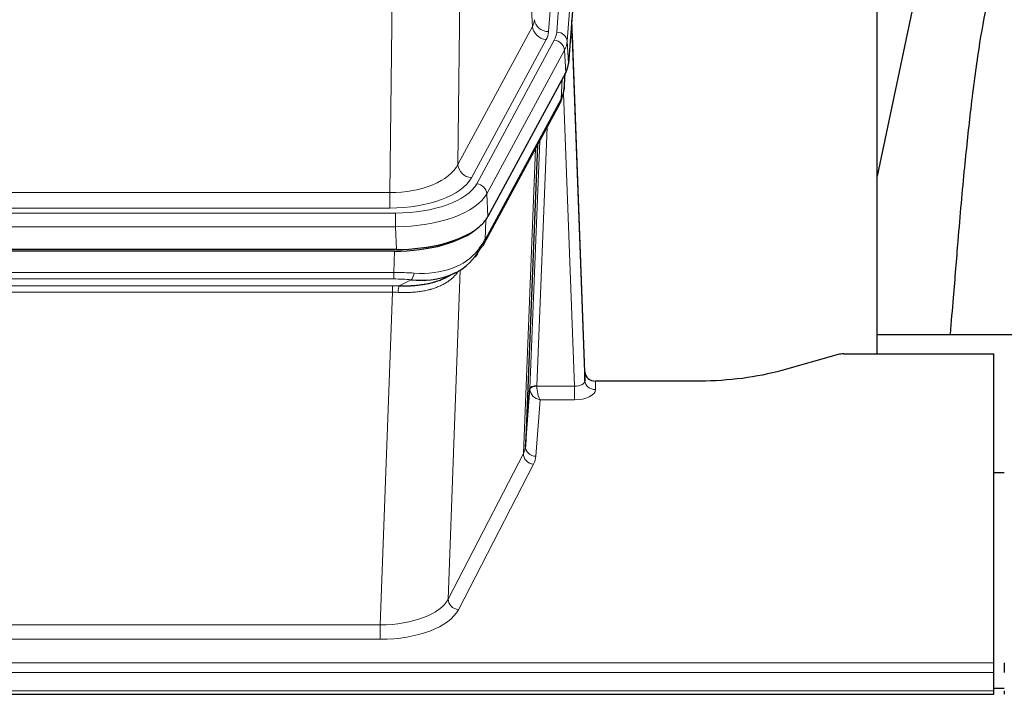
# Model space of a CAD drawing. Header units: inches. Extents: x 0 to 23760, y -13 to 16800.
# Tile 101 of 207: x 5595 to 5877, y 13654 to 13847. Entities that reach past the tile are written whole.
import ezdxf

# ---------------------------------------------------------------- set-up
doc = ezdxf.new("R2010")
doc.units = ezdxf.units.IN
doc.layers.add('254', color=7, linetype='Continuous', true_color=0xffffff)
doc.styles.add('latin_extended', font='simplex.shx')
doc.dimstyles.get("Standard").update_dxf_attribs({"dimtxt": 0.18, "dimasz": 0.18, "dimexe": 0.18, "dimexo": 0.0625, "dimgap": 0.09, "dimtad": 0, "dimtih": 1, "dimtoh": 1, "dimdec": 4, "dimzin": 0, "dimdsep": 46, "dimtxsty": 'Standard', "dimcen": 0.09, "dimadec": 0, "dimazin": 0, "dimtfac": 1, "dimtdec": 4, "dimtofl": 0, "dimtmove": 0, "dimatfit": 3, "dimfxl": 1, "dimtolj": 1, "dimtzin": 0, "dimarcsym": 0})

# ---------------------------------------------------------------- blocks, each defined once
blk = doc.blocks.new('_U0')
at = {"layer": '254', "color": 3, "linetype": 'Continuous', "lineweight": 13, "transparency": 16777216}
for p, q in [((4568.24, 12941.21), (4568.24, 13937.88)), ((5008.97, 12941.21), (4528.24, 12941.21)), ((4568.24, 12435.46), (4568.24, 12801.21)), ((7169.97, 12295.46), (4528.24, 12295.46))]:
    blk.add_line(p, q, dxfattribs=at)
at = {"layer": '254', "color": 3, "transparency": 16777216}
for points in [[(4591.58, 12801.21), (4544.91, 12801.21), (4568.24, 12941.21)], [(4544.91, 12435.46), (4591.58, 12435.46), (4568.24, 12295.46)]]:
    blk.add_solid(points, dxfattribs=at)
at = {"layer": 'Defpoints', "color": 0, "transparency": 16777216}
for p in [(4568.24, 12941.21), (5048.97, 12941.21), (7209.97, 12295.46)]:
    blk.add_point(p, dxfattribs=at)
at = {"layer": '254', "color": 2, "lineweight": 13, "transparency": 16777216, "insert": (4358.24, 13507.88), "char_height": 140, "attachment_point": 1, "rotation": 90, "style": 'latin_extended'}
blk.add_mtext('\\A1;\\C2;650', dxfattribs=at)

msp = doc.modelspace()

# ---------------------------------------------------------------- linework, layer by layer
at = {"layer": '254', "color": 110, "linetype": 'Continuous', "lineweight": 13}
for p, q in [((5759.721, 14016.72), (5746.655, 13843.947)), ((5749.002, 13843.794), (5762.113, 14017.155)), ((5765.107, 14014.585), (5751.996, 13841.224)), ((5742.082, 13845.464), (5737.73, 13919.716)), ((5721.687, 13881.572), (5720.73, 13805.921)), ((5701.287, 13797.886), (5702.255, 13874.382)), ((5720.73, 13805.921), (5742.082, 13845.464)), ((5724.605, 13802.112), (5745.957, 13841.656)), ((5726.131, 13800.438), (5748.305, 13841.503)), ((5751.212, 13838.647), (5729.038, 13797.581)), ((5751.585, 13832.274), (5751.212, 13838.647)), ((5751.996, 13841.224), (5752.369, 13834.852)), ((5750.315, 13824.77), (5750.534, 13830.328)), ((5751.101, 13827.349), (5751.455, 13832.033)), ((5728.568, 13784.494), (5750.315, 13824.77)), ((5754.082, 13742.526), (5750.951, 13826.378)), ((5746.298, 13816.664), (5743.276, 13742.613)), ((5739.464, 13723.219), (5742.931, 13810.429)), ((5741.278, 13741.847), (5744.171, 13812.724)), ((5488.644, 13797.886), (5701.287, 13797.886)), ((5701.287, 13793.472), (5701.287, 13797.886)), ((5729.038, 13797.581), (5729.331, 13791.06)), ((5487.055, 13792.048), (5702.875, 13792.048)), ((5701.287, 13793.472), (5488.644, 13793.472)), ((5702.875, 13788.143), (5702.875, 13792.048)), ((5702.875, 13788.143), (5487.055, 13788.143)), ((5703.169, 13781.622), (5702.875, 13788.143)), ((5728.745, 13790.13), (5728.568, 13784.494)), ((5702.386, 13775.049), (5702.577, 13781.14)), ((5487.545, 13775.049), (5702.386, 13775.049)), ((5702.386, 13773.184), (5702.386, 13775.049)), ((5721.415, 13775.744), (5717.979, 13681.604)), ((5702.386, 13773.184), (5487.545, 13773.184)), ((5487.887, 13771.241), (5702.044, 13771.241)), ((5702.044, 13769.376), (5702.044, 13771.241)), ((5703.957, 13771.21), (5707.41, 13772.955)), ((5702.044, 13769.376), (5487.887, 13769.376)), ((5698.57, 13674.2), (5702.044, 13769.376)), ((5760.063, 13743.973), (5760.073, 13741.525)), ((5743.277, 13742.526), (5754.082, 13742.526)), ((5754.082, 13742.526), (5754.082, 13738.611)), ((5744.24, 13738.611), (5743.046, 13722.462)), ((5754.082, 13738.611), (5744.24, 13738.611)), ((5717.979, 13681.604), (5739.464, 13723.219)), ((5742.373, 13720.155), (5720.888, 13678.541)), ((5491.36, 13674.2), (5698.57, 13674.2)), ((5698.57, 13674.2), (5698.57, 13670.099)), ((5698.57, 13670.099), (5491.36, 13670.099)), ((5316.965, 13663.338), (5873.965, 13663.338)), ((5316.965, 13660.604), (5873.965, 13660.604)), ((5316.965, 13655.356), (5873.965, 13655.356))]:
    msp.add_line(p, q, dxfattribs=at)
at = {"layer": '254', "color": 2, "linetype": 'Continuous', "lineweight": 25}
for p, q in [((5765.487, 14008.306), (5752.369, 13834.852)), ((5840.625, 13751.74), (5840.625, 13940.541)), ((5858.852, 13889.052), (5840.625, 13802.566)), ((5757.064, 13746.595), (5753.306, 13847.233)), ((5753.386, 13842.84), (5757.075, 13744.058)), ((5751.585, 13832.274), (5729.331, 13791.06)), ((5751.094, 13827.236), (5751.457, 13832.038)), ((5751.271, 13831.693), (5751.101, 13827.349)), ((5751.094, 13827.236), (5751.101, 13827.349)), ((5728.209, 13783.164), (5749.956, 13823.44)), ((5743.477, 13811.44), (5740.05, 13725.229)), ((5703.169, 13781.622), (5486.762, 13781.622)), ((5702.577, 13781.14), (5487.354, 13781.14)), ((5717.274, 13773.576), (5720.068, 13774.988)), ((5840.628, 13757.313), (5912.625, 13757.313)), ((5829.509, 13751.545), (5813.345, 13747.014)), ((5831.008, 13751.74), (5873.965, 13751.74)), ((5873.965, 13663.338), (5873.965, 13751.74)), ((5757.075, 13744.058), (5757.064, 13746.595)), ((5789.965, 13743.973), (5760.063, 13743.973)), ((5740.05, 13725.229), (5741.278, 13741.847)), ((5873.966, 13717.775), (5876.966, 13717.775)), ((5873.965, 13660.604), (5873.965, 13663.338)), ((5876.965, 13663.338), (5876.965, 13660.604)), ((5873.965, 13655.356), (5873.965, 13660.604)), ((5876.961, 13656.032), (5873.958, 13656.032)), ((5316.965, 13654.341), (5873.965, 13654.341)), ((5873.965, 13654.341), (5873.965, 13655.356)), ((5876.965, 13655.356), (5876.965, 13654.341))]:
    msp.add_line(p, q, dxfattribs=at)
at = {"layer": '254', "color": 110, "linetype": 'Continuous', "lineweight": 13}
for centre, major_axis, ratio, start_param, end_param in [((5722.637, 13847.885), (-20.038, 0.241), 0.4621297, 2.903225, 3.1123764), ((5746.655, 13847.495), (3.989, -0.302), 0.8864705, 3.2608937, 4.7793301), ((5745.957, 13845.204), (3.52, -1.9), 0.8606628, 3.6289862, 5.1474227), ((5753.386, 13840.687), (-0.214, 6.443), 0.0117452, 5.0526437, 5.774114), ((5722.637, 13844.337), (-24.033, 0.005), 0.4611335, 2.8976848, 3.1068362), ((5724.984, 13844.185), (-24.033, 0.005), 0.4611335, 2.8976848, 3.1068362), ((5748.305, 13838.842), (2.64, -1.425), 0.8606628, 0.4873936, 2.00583), ((5749.002, 13841.133), (2.991, -0.226), 0.8864705, 0.119301, 1.6377375), ((5750.388, 13842.748), (2.998, 0.112), 0.4302668, 5.7021495, 6.2671208), ((5724.984, 13841.524), (27.028, 0.171), 0.4605351, 6.0362132, 6.2453646), ((5746.437, 13825.34), (3.52, -1.9), 0.8606628, 0.0000038, 0.4001271), ((5723.306, 13807.56), (27.539, 20.422), 0.1820479, 5.9117309, 5.943711), ((5701.366, 13808.493), (20.002, 0.126), 0.5302672, 4.7050812, 6.0263936), ((5724.605, 13805.661), (-3.52, 1.9), 0.8606628, 0.4873936, 2.00583), ((5701.366, 13804.945), (24.002, 0.049), 0.477994, 4.708097, 6.0294094), ((5702.824, 13803.145), (-24.02, 0.03), 0.4619935, 1.5735185, 2.8978281), ((5726.131, 13797.777), (2.64, -1.425), 0.8606628, 0.4873936, 2.00583), ((5702.824, 13800.484), (27.018, 0.111), 0.4567867, 4.7124116, 6.0367213), ((5724.689, 13785.065), (3.52, -1.9), 0.8606628, 0.0000038, 0.4001271), ((5702.639, 13796.432), (-25.329, 12.681), 0.6929209, 2.1169098, 3.0007467), ((5701.737, 13767.615), (27.015, 0.091), 0.2751837, 1.3250001, 1.545831), ((5707.41, 13776.79), (-0.368, -3.983), 0.2964475, 0.3019504, 1.0888865), ((5701.255, 13761.429), (24.025, 0.387), 0.4081205, 1.4515092, 1.5313568), ((5701.737, 13763.78), (23.017, 0.318), 0.4083138, 1.3161001, 1.5369309), ((5703.957, 13767.375), (0.131, 3.998), 0.1099517, 0.2897867, 1.0584981), ((5701.255, 13757.593), (20.023, 0.877), 0.5868265, 1.4258227, 1.5056703), ((5754.069, 13744.149), (-3.004, 0.138), 0.5390598, 1.5996723, 3.1704686), ((5760.073, 13744.149), (-3, -0.013), 0.8746179, 0.0299147, 1.5670846), ((5744.276, 13741.72), (-2.996, 0.15), 0.8842154, 0.0089587, 0.1047242), ((5743.276, 13741.752), (1.998, -0.082), 0.4302193, 1.5883537, 3.1255299), ((5743.277, 13741.665), (-1.996, -0.13), 0.4297663, 4.6843512, 6.2157251), ((5744.24, 13741.235), (-2.669, 1.608), 0.8008031, 0.5106166, 2.0203264), ((5744.276, 13742.581), (1.001, 0.011), 0.9036686, 3.0949665, 3.1907321), ((5744.24, 13741.235), (-0.506, 2.997), 0.2740591, 1.0794715, 2.5891813), ((5754.069, 13741.525), (-6.003, 0.008), 0.4854373, 1.5734916, 3.1442879), ((5742.373, 13722.779), (2.666, -1.376), 0.8484453, 3.5215353, 5.1252561), ((5720.047, 13725.484), (20.016, 0.121), 0.4848834, 6.0350943, 6.2444185), ((5743.046, 13725.086), (2.992, -0.221), 0.8740585, 3.1714428, 4.7769181), ((5720.047, 13722.86), (23.014, 0.002), 0.4845187, 6.038018, 6.2473422), ((5698.564, 13683.874), (20.013, 0.104), 0.483363, 4.7101919, 6.0355739), ((5720.888, 13681.165), (2.666, -1.376), 0.8484453, 3.5215353, 5.1252561), ((5698.564, 13681.25), (-23.012, 0.004), 0.4845836, 1.5711584, 2.8965404)]:
    msp.add_ellipse(centre, major_axis=major_axis, ratio=ratio, start_param=start_param, end_param=end_param, dxfattribs=at)
at = {"layer": '254', "color": 2, "linetype": 'Continuous', "lineweight": 25}
for centre, major_axis, ratio, start_param, end_param in [((5725.349, 13835.291), (-27.037, 0.006), 0.4611335, 2.8976848, 3.1068362), ((5723.306, 13807.56), (27.174, 22.247), 0.2659525, 6.0029113, 6.0348914), ((5746.603, 13825.661), (3.584, -1.776), 0.8816114, 6.2824956, 6.6531678), ((5724.456, 13836.837), (-26.161, 11.46), 0.4493681, 3.1218709, 3.267222), ((5703.111, 13794.106), (-27.023, 0.034), 0.4619935, 2.6128783, 2.8978281), ((5702.551, 13793.615), (-27.01, 0.015), 0.4618579, 1.5720062, 2.656), ((5703.111, 13794.106), (-27.023, 0.034), 0.4619935, 1.5735185, 2.6128783), ((5701.737, 13767.615), (27.355, 20.182), 0.1876908, 5.6857719, 5.9066027), ((5724.689, 13785.065), (3.52, -1.9), 0.8606628, 5.9153676, 6.2831892), ((5702.639, 13796.432), (-23.359, 16.381), 0.7286412, 2.2260513, 3.1098882), ((5704.433, 13764.752), (23.434, 19.972), 0.1471226, 5.6997031, 5.9205339), ((5722.913, 13782.383), (3.195, -2.407), 0.6715965, 6.033487, 6.820423), ((5831.011, 13750.282), (-3, 0.002), 0.4856498, 4.7136997, 5.2369038), ((5760.062, 13746.686), (-3, 0.002), 0.9042699, 0.0343167, 1.5714866)]:
    msp.add_ellipse(centre, major_axis=major_axis, ratio=ratio, start_param=start_param, end_param=end_param, dxfattribs=at)
for points, knots in [([(5887.363, 13889.068), (5886.62, 13888.035), (5881.136, 13880.011), (5875.754, 13867.319), (5871.875, 13852.361), (5869.452, 13838.478), (5867.446, 13823.249), (5865.474, 13804.746), (5863.843, 13786.463), (5862.556, 13770.095), (5861.753, 13760.955), (5861.457, 13757.437)], [0, 0, 0, 0, 0.0222318, 0.1727672, 0.2873868, 0.4185998, 0.5679441, 0.6959303, 0.8383189, 0.9387461, 1, 1, 1, 1]), ([(5703.957, 13771.21), (5704.475, 13771.201), (5704.99, 13771.199), (5706.016, 13771.211), (5706.526, 13771.226), (5707.16, 13771.255), (5707.287, 13771.262), (5707.54, 13771.276), (5707.666, 13771.284), (5708.043, 13771.309), (5708.292, 13771.328), (5709.034, 13771.392), (5709.521, 13771.444), (5710.479, 13771.569), (5710.951, 13771.642), (5711.88, 13771.808), (5712.337, 13771.901), (5713.01, 13772.058), (5713.233, 13772.113), (5713.564, 13772.2), (5713.674, 13772.229), (5713.838, 13772.275), (5713.892, 13772.29), (5714.001, 13772.321), (5714.487, 13772.462), (5714.956, 13772.616), (5715.761, 13772.907), (5716.459, 13773.186), (5717.113, 13773.495), (5717.395, 13773.637)], [0, 0, 0, 0, 0.1020877, 0.1020877, 0.2041754, 0.2041754, 0.2296973, 0.2296973, 0.2552192, 0.2552192, 0.3062631, 0.3062631, 0.4083508, 0.4083508, 0.5104385, 0.5104385, 0.6125262, 0.6125262, 0.66357, 0.66357, 0.6890919, 0.6890919, 0.7018529, 0.7018529, 0.7146139, 0.8167015, 0.8167015, 0.9187892, 1, 1, 1, 1]), ([(5813.345, 13747.014), (5809.811, 13746.023), (5806.01, 13745.259), (5798.127, 13744.234), (5794.046, 13743.973), (5789.965, 13743.973)], [0, 0, 0, 0, 0.5, 0.5, 1, 1, 1, 1])]:
    msp.add_open_spline(points, degree=3, knots=knots, dxfattribs=at)
msp.add_open_spline([(5749.956, 13823.44), (5750.077, 13823.663), (5750.187, 13823.885)], degree=2, dxfattribs=at)
at = {"layer": '254', "color": 110, "linetype": 'Continuous', "lineweight": 13}
msp.add_open_spline([(5721.017, 13775.618), (5720.862, 13775.366), (5720.69, 13775.117), (5720.314, 13774.627), (5720.111, 13774.386), (5719.673, 13773.915), (5719.439, 13773.684), (5718.939, 13773.234), (5718.673, 13773.015), (5718.251, 13772.696), (5718.106, 13772.591), (5717.883, 13772.437), (5717.807, 13772.386), (5717.655, 13772.285), (5717.578, 13772.235), (5717.19, 13771.989), (5716.867, 13771.801), (5716.197, 13771.446), (5715.503, 13771.109), (5714.762, 13770.812), (5713.996, 13770.535), (5713.601, 13770.406), (5713.144, 13770.273), (5713.092, 13770.258), (5712.99, 13770.229), (5712.938, 13770.215), (5712.784, 13770.172), (5712.473, 13770.09), (5712.158, 13770.013), (5711.523, 13769.869), (5711.092, 13769.784), (5710.218, 13769.636), (5709.774, 13769.573), (5708.872, 13769.467), (5708.415, 13769.424), (5707.717, 13769.375), (5707.483, 13769.361), (5707.129, 13769.344), (5707.011, 13769.338), (5706.773, 13769.329), (5706.654, 13769.325), (5706.058, 13769.309), (5705.578, 13769.305), (5704.612, 13769.314), (5704.127, 13769.327), (5703.638, 13769.347)], degree=3, knots=[0, 0, 0, 0, 0.0625, 0.0625, 0.125, 0.125, 0.1875, 0.1875, 0.25, 0.25, 0.28125, 0.28125, 0.296875, 0.296875, 0.3125, 0.3125, 0.375, 0.375, 0.4375, 0.5, 0.5, 0.5625, 0.5625, 0.5703125, 0.5703125, 0.578125, 0.578125, 0.59375, 0.625, 0.625, 0.6875, 0.6875, 0.75, 0.75, 0.8125, 0.8125, 0.84375, 0.84375, 0.859375, 0.859375, 0.875, 0.875, 0.9375, 0.9375, 1, 1, 1, 1], dxfattribs=at)

# ---------------------------------------------------------------- dimensions: what is measured, and where the dimension line sits
at = {"layer": '254', "color": 2, "linetype": 'Continuous', "lineweight": 13}
dim = msp.add_linear_dim(base=(4568.243, 12941.212), p1=(7209.965, 12295.462), p2=(5048.965, 12941.212), angle=90, text='\\C2;650', dimstyle='Standard', override={"dimscale": 40, "dimtxt": 3.5, "dimasz": 3.5, "dimexe": 1, "dimexo": 1, "dimgap": 1.75, "dimtad": 1, "dimtih": 0, "dimtoh": 0, "dimdec": 2, "dimlfac": 0.025, "dimzin": 8, "dimdsep": 46, "dimlunit": 2, "dimpost": '', "dimtxsty": 'latin_extended', "dimsah": 1, "dimse1": 0, "dimse2": 0, "dimsd1": 0, "dimsd2": 0, "dimclrd": 3, "dimclre": 3, "dimclrt": 2, "dimtol": 0, "dimtm": -0.1, "dimtfac": 0.714286, "dimtdec": 3, "dimtofl": 1, "dimtmove": 0, "dimtzin": 8, "dimlwd": 13, "dimlwe": 13}, dxfattribs=at)
dim.commit()
dim.dimension.update_dxf_attribs({"geometry": '_U0', "text_midpoint": (4568.243, 13687.879), "dimtype": 160})

doc.saveas('drawing.dxf')
